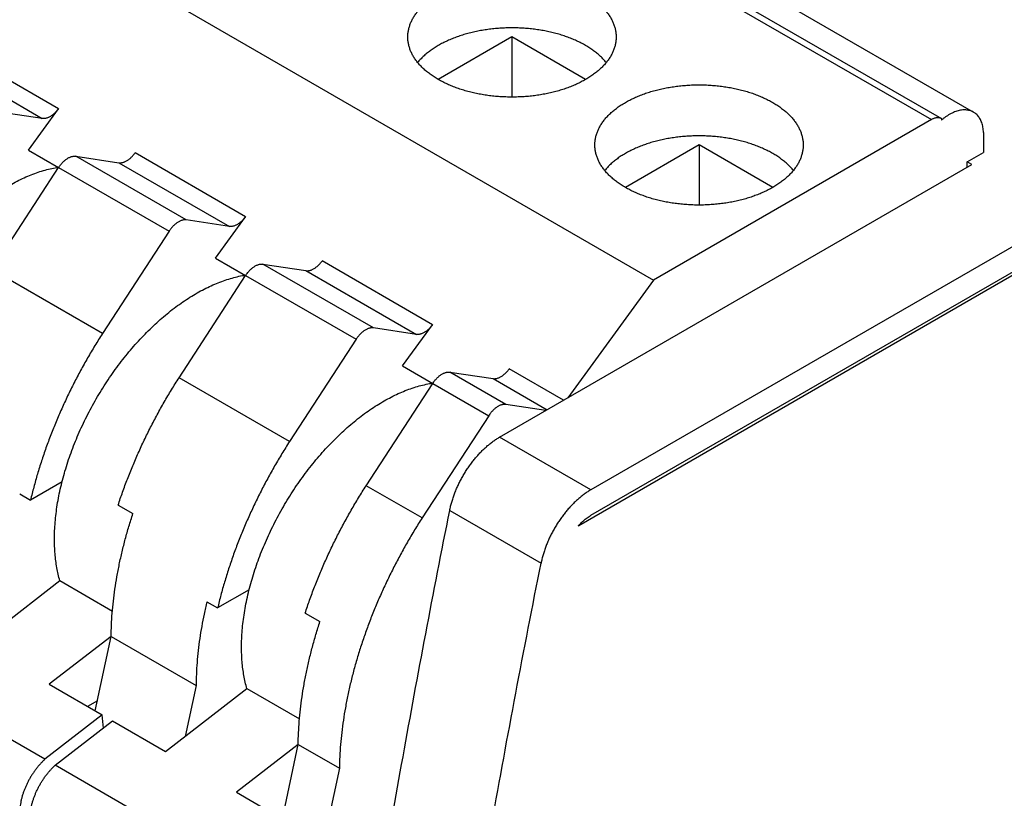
# Model space of a CAD drawing. Header units: inches. Extents: x 0 to 34, y 0 to 22.
# Tile 52 of 56: x 25.265 to 26.196, y 17.861 to 18.597. Entities that reach past the tile are written whole.
import ezdxf

# ---------------------------------------------------------------- set-up
doc = ezdxf.new("R2010")
doc.units = ezdxf.units.IN
doc.header["$LTSCALE"] = 1.87
doc.header["$MEASUREMENT"] = 0
doc.layers.get('0').update_dxf_attribs({"linetype": 'CONTINUOUS'})

msp = doc.modelspace()

# ---------------------------------------------------------------- linework, layer by layer
at = {"color": 7, "linetype": 'CONTINUOUS'}
for p, q in [((28.52298, 19.7222), (25.80505, 18.1529)), ((28.54108, 19.70532), (25.79357, 18.11895)), ((25.80505, 18.1288), (28.52298, 19.69809)), ((25.45944, 18.91819), (26.16654, 18.50992)), ((25.41969, 18.91112), (26.1268, 18.50285)), ((25.42915, 18.91206), (26.13626, 18.50379)), ((25.15707, 18.75949), (25.86418, 18.35122)), ((25.30191, 18.51316), (25.19751, 18.57344)), ((25.7304, 18.58099), (25.6608, 18.5408)), ((25.7304, 18.58099), (25.7304, 18.52418)), ((25.8, 18.5408), (25.7304, 18.58099)), ((25.1822, 18.56423), (25.28659, 18.50396)), ((25.28659, 18.50396), (25.24589, 18.51006)), ((25.27346, 18.47411), (25.30191, 18.51316)), ((26.1268, 18.50285), (25.86418, 18.35122)), ((26.13633, 18.50375), (26.13626, 18.50379)), ((26.13633, 18.50375), (26.13633, 18.50243)), ((26.17598, 18.49076), (26.17598, 18.47178)), ((25.90718, 18.47892), (25.83758, 18.43873)), ((25.90718, 18.47892), (25.90718, 18.42211)), ((25.97678, 18.43873), (25.90718, 18.47892)), ((25.27346, 18.47411), (25.30197, 18.45764)), ((25.47869, 18.41109), (25.37429, 18.47137)), ((26.16066, 18.46293), (26.17598, 18.47178)), ((25.42267, 18.408), (25.31827, 18.46827)), ((25.31827, 18.46827), (25.35898, 18.46216)), ((25.35898, 18.46216), (25.46337, 18.40189)), ((25.71875, 18.20273), (26.16503, 18.46041)), ((26.16066, 18.45789), (26.16066, 18.46293)), ((26.16503, 18.46041), (26.16066, 18.46293)), ((25.23903, 18.36094), (25.30196, 18.45762)), ((25.30196, 18.45762), (25.40635, 18.39734)), ((25.46337, 18.40189), (25.42267, 18.408)), ((25.45023, 18.37204), (25.47869, 18.41109)), ((25.40635, 18.39734), (25.34343, 18.30066)), ((25.45023, 18.37204), (25.47875, 18.35557)), ((25.65546, 18.30902), (25.55107, 18.3693)), ((25.34343, 18.30066), (25.23903, 18.36094)), ((25.59944, 18.30593), (25.49505, 18.3662)), ((25.49505, 18.3662), (25.53575, 18.3601)), ((25.53575, 18.3601), (25.64015, 18.29982)), ((25.41581, 18.25887), (25.47873, 18.35555)), ((25.47873, 18.35555), (25.58313, 18.29527)), ((25.86418, 18.35122), (25.78304, 18.23986)), ((25.64015, 18.29982), (25.59944, 18.30593)), ((25.62701, 18.26997), (25.65546, 18.30902)), ((25.58313, 18.29527), (25.52021, 18.19859)), ((25.62701, 18.26997), (25.65553, 18.25351)), ((25.77915, 18.23761), (25.72784, 18.26723)), ((25.52021, 18.19859), (25.41581, 18.25887)), ((25.72472, 18.2336), (25.67182, 18.26414)), ((25.67182, 18.26414), (25.71253, 18.25803)), ((25.71253, 18.25803), (25.76352, 18.22859)), ((25.59259, 18.1568), (25.65551, 18.25348)), ((25.65551, 18.25348), (25.7084, 18.22294)), ((25.76241, 18.22794), (25.72472, 18.2336)), ((25.7084, 18.22294), (25.64548, 18.12626)), ((25.80505, 18.1529), (25.71875, 18.20273)), ((25.30528, 18.16046), (25.27547, 18.14325)), ((25.64548, 18.12626), (25.59259, 18.1568)), ((25.2652, 18.14918), (25.27547, 18.14325)), ((25.35823, 18.1384), (25.37215, 18.13036)), ((25.6716, 18.13344), (25.7579, 18.08361)), ((25.79357, 18.11895), (25.79337, 18.11907)), ((25.22635, 18.0076), (25.30316, 18.06701)), ((25.30316, 18.06701), (25.35284, 18.03833)), ((25.48205, 18.05839), (25.45225, 18.04119)), ((25.44198, 18.04712), (25.45225, 18.04119)), ((25.53501, 18.03633), (25.54893, 18.02829)), ((25.3516, 18.01422), (25.29316, 17.96903)), ((25.33664, 17.94392), (25.35163, 18.01418)), ((25.35163, 18.01418), (25.43183, 17.96787)), ((25.28903, 17.89814), (25.12199, 17.99458)), ((25.29316, 17.96903), (25.34327, 17.94009)), ((25.43183, 17.96787), (25.42158, 17.91981)), ((25.40313, 17.90553), (25.47994, 17.96494)), ((25.47994, 17.96494), (25.52962, 17.93626)), ((25.33869, 17.95353), (25.32934, 17.94814)), ((25.34327, 17.94009), (25.28903, 17.89814)), ((25.34425, 17.92769), (25.34327, 17.94009)), ((25.29877, 17.89251), (25.35302, 17.93447)), ((25.35302, 17.93447), (25.40313, 17.90553)), ((25.52837, 17.91215), (25.46994, 17.86696)), ((25.51342, 17.84185), (25.5284, 17.91211)), ((25.5284, 17.91211), (25.56738, 17.88961)), ((25.4658, 17.79607), (25.29877, 17.89251)), ((25.56738, 17.88961), (25.53568, 17.74098)), ((25.46994, 17.86696), (25.52005, 17.83803))]:
    msp.add_line(p, q, dxfattribs=at)
for points, knots in [([(25.63198, 18.58098), (25.63198, 18.58154), (25.63202, 18.58319), (25.6323, 18.58595), (25.63297, 18.58925), (25.63397, 18.59252), (25.63529, 18.59574), (25.63694, 18.59891), (25.63891, 18.60203), (25.64119, 18.60506), (25.64376, 18.60802), (25.64663, 18.61088), (25.64978, 18.61364), (25.65321, 18.61629), (25.65689, 18.61882), (25.66082, 18.62122), (25.66499, 18.62349), (25.66938, 18.62561), (25.67397, 18.62758), (25.67875, 18.6294), (25.68371, 18.63105), (25.68882, 18.63253), (25.69408, 18.63384), (25.69946, 18.63496), (25.70494, 18.63591), (25.71051, 18.63667), (25.71614, 18.63725), (25.72183, 18.63763), (25.72754, 18.63782), (25.73326, 18.63782), (25.73897, 18.63763), (25.74466, 18.63725), (25.75029, 18.63667), (25.75586, 18.63591), (25.76134, 18.63496), (25.76672, 18.63384), (25.77198, 18.63253), (25.77709, 18.63105), (25.78205, 18.6294), (25.78683, 18.62758), (25.79142, 18.62561), (25.79581, 18.62349), (25.79863, 18.62196), (25.8, 18.62117)], [0, 0, 0, 0, 0.008419, 0.025284, 0.042343, 0.059683, 0.077372, 0.095519, 0.114225, 0.13352, 0.153428, 0.174039, 0.195366, 0.217386, 0.240104, 0.263566, 0.28772, 0.312503, 0.337943, 0.36401, 0.390617, 0.417703, 0.445293, 0.473298, 0.501612, 0.530219, 0.559091, 0.588114, 0.617191, 0.646341, 0.675475, 0.704478, 0.733303, 0.761945, 0.790295, 0.818252, 0.845827, 0.872967, 0.899575, 0.925592, 0.951048, 0.975875, 1, 1, 1, 1]), ([(25.8, 18.62117), (25.80133, 18.6204), (25.80391, 18.61882), (25.80759, 18.61629), (25.81102, 18.61364), (25.81417, 18.61088), (25.81704, 18.60802), (25.81962, 18.60506), (25.82189, 18.60202), (25.82386, 18.59891), (25.82551, 18.59574), (25.82684, 18.59252), (25.82784, 18.58925), (25.8285, 18.58596), (25.82878, 18.58319), (25.82883, 18.58153), (25.82883, 18.58098)], [0, 0, 0, 0, 0.088909, 0.17525, 0.258844, 0.339604, 0.417805, 0.493482, 0.566643, 0.637492, 0.706429, 0.773622, 0.839299, 0.903982, 0.968091, 1, 1, 1, 1]), ([(25.8, 18.57295), (25.79863, 18.57374), (25.79581, 18.57527), (25.79142, 18.5774), (25.78683, 18.57937), (25.78205, 18.58118), (25.77709, 18.58283), (25.77198, 18.58431), (25.76672, 18.58562), (25.76134, 18.58675), (25.75586, 18.58769), (25.75029, 18.58846), (25.74466, 18.58903), (25.73898, 18.58941), (25.73326, 18.5896), (25.72754, 18.5896), (25.72183, 18.58941), (25.71614, 18.58903), (25.71051, 18.58846), (25.70494, 18.58769), (25.69946, 18.58675), (25.69408, 18.58562), (25.68882, 18.58431), (25.68371, 18.58283), (25.67875, 18.58118), (25.67397, 18.57937), (25.66938, 18.57739), (25.66499, 18.57527), (25.66082, 18.57301), (25.65689, 18.57061), (25.65321, 18.56808), (25.64979, 18.56543), (25.64663, 18.56266), (25.64379, 18.55983), (25.64207, 18.55786), (25.64127, 18.55688)], [0, 0, 0, 0, 0.027862, 0.056533, 0.085932, 0.115979, 0.146709, 0.178052, 0.209896, 0.242184, 0.274926, 0.308003, 0.34129, 0.374789, 0.408436, 0.442098, 0.47568, 0.509201, 0.542545, 0.57558, 0.608284, 0.640628, 0.67249, 0.703772, 0.734503, 0.764607, 0.793987, 0.822611, 0.850507, 0.877603, 0.903839, 0.929271, 0.953902, 0.977704, 1, 1, 1, 1]), ([(25.6608, 18.5408), (25.65947, 18.54157), (25.65689, 18.54314), (25.65321, 18.54567), (25.64978, 18.54832), (25.64663, 18.55109), (25.64376, 18.55395), (25.64119, 18.5569), (25.63891, 18.55994), (25.63695, 18.56305), (25.63529, 18.56623), (25.63397, 18.56945), (25.63297, 18.57272), (25.6323, 18.57601), (25.63202, 18.57877), (25.63198, 18.58043), (25.63198, 18.58098)], [0, 0, 0, 0, 0.088909, 0.17525, 0.258844, 0.339604, 0.417805, 0.493482, 0.566643, 0.637492, 0.706429, 0.773622, 0.839299, 0.903982, 0.968091, 1, 1, 1, 1]), ([(25.82883, 18.58098), (25.82883, 18.58043), (25.82878, 18.57877), (25.8285, 18.57601), (25.82784, 18.57272), (25.82683, 18.56945), (25.82551, 18.56623), (25.82386, 18.56305), (25.82189, 18.55994), (25.81961, 18.5569), (25.81704, 18.55395), (25.81417, 18.55109), (25.81102, 18.54832), (25.80759, 18.54567), (25.80391, 18.54314), (25.79998, 18.54074), (25.79581, 18.53848), (25.79143, 18.53635), (25.78683, 18.53438), (25.78205, 18.53257), (25.77709, 18.53092), (25.77198, 18.52944), (25.76672, 18.52813), (25.76134, 18.527), (25.75586, 18.52606), (25.7503, 18.52529), (25.74466, 18.52472), (25.73897, 18.52434), (25.73326, 18.52415), (25.72754, 18.52415), (25.72183, 18.52434), (25.71614, 18.52472), (25.71051, 18.52529), (25.70494, 18.52606), (25.69946, 18.527), (25.69408, 18.52813), (25.68883, 18.52944), (25.68371, 18.53092), (25.67875, 18.53257), (25.67397, 18.53438), (25.66938, 18.53635), (25.66499, 18.53848), (25.66217, 18.54001), (25.6608, 18.5408)], [0, 0, 0, 0, 0.008419, 0.025284, 0.042343, 0.059683, 0.077372, 0.095519, 0.114225, 0.13352, 0.153428, 0.174039, 0.195366, 0.217386, 0.240104, 0.263566, 0.28772, 0.312503, 0.337943, 0.36401, 0.390617, 0.417703, 0.445293, 0.473298, 0.501612, 0.530219, 0.559091, 0.588114, 0.617191, 0.646341, 0.675475, 0.704478, 0.733303, 0.761945, 0.790295, 0.818252, 0.845827, 0.872967, 0.899575, 0.925592, 0.951048, 0.975875, 1, 1, 1, 1]), ([(25.81953, 18.55688), (25.81873, 18.55786), (25.81701, 18.55983), (25.81417, 18.56266), (25.81102, 18.56542), (25.80759, 18.56807), (25.80391, 18.57061), (25.80133, 18.57218), (25.8, 18.57295)], [0, 0, 0, 0, 0.14925, 0.308482, 0.472928, 0.643149, 0.818962, 1, 1, 1, 1]), ([(25.80875, 18.47892), (25.80875, 18.47947), (25.80879, 18.48112), (25.80907, 18.48389), (25.80974, 18.48718), (25.81074, 18.49045), (25.81207, 18.49367), (25.81372, 18.49685), (25.81569, 18.49996), (25.81796, 18.503), (25.82054, 18.50595), (25.82341, 18.50881), (25.82656, 18.51157), (25.82998, 18.51422), (25.83367, 18.51675), (25.8376, 18.51916), (25.84177, 18.52142), (25.84615, 18.52354), (25.85075, 18.52551), (25.85553, 18.52733), (25.86049, 18.52898), (25.8656, 18.53046), (25.87086, 18.53177), (25.87623, 18.5329), (25.88172, 18.53384), (25.88728, 18.5346), (25.89292, 18.53518), (25.8986, 18.53556), (25.90432, 18.53575), (25.91004, 18.53575), (25.91575, 18.53556), (25.92143, 18.53518), (25.92707, 18.5346), (25.93264, 18.53384), (25.93812, 18.5329), (25.9435, 18.53177), (25.94875, 18.53046), (25.95387, 18.52898), (25.95883, 18.52733), (25.96361, 18.52552), (25.9682, 18.52354), (25.97259, 18.52142), (25.97541, 18.51989), (25.97677, 18.5191)], [0, 0, 0, 0, 0.008419, 0.025284, 0.042343, 0.059683, 0.077372, 0.095519, 0.114225, 0.13352, 0.153428, 0.174039, 0.195366, 0.217386, 0.240104, 0.263566, 0.28772, 0.312503, 0.337943, 0.36401, 0.390617, 0.417703, 0.445293, 0.473298, 0.501612, 0.530219, 0.559091, 0.588114, 0.617191, 0.646341, 0.675475, 0.704478, 0.733303, 0.761945, 0.790295, 0.818252, 0.845827, 0.872967, 0.899575, 0.925592, 0.951048, 0.975875, 1, 1, 1, 1]), ([(25.97677, 18.5191), (25.9781, 18.51833), (25.98069, 18.51675), (25.98437, 18.51422), (25.98779, 18.51157), (25.99095, 18.50881), (25.99381, 18.50595), (25.99639, 18.50299), (25.99867, 18.49996), (26.00063, 18.49685), (26.00228, 18.49367), (26.00361, 18.49045), (26.00461, 18.48718), (26.00528, 18.48389), (26.00556, 18.48112), (26.0056, 18.47947), (26.0056, 18.47891)], [0, 0, 0, 0, 0.088909, 0.17525, 0.258844, 0.339604, 0.417805, 0.493482, 0.566643, 0.637492, 0.706429, 0.773622, 0.839299, 0.903982, 0.968091, 1, 1, 1, 1]), ([(25.30191, 18.51316), (25.30159, 18.51273), (25.30094, 18.51188), (25.29992, 18.51067), (25.29885, 18.50954), (25.29775, 18.50849), (25.29662, 18.50754), (25.29548, 18.50668), (25.29432, 18.50593), (25.29317, 18.50529), (25.29201, 18.50476), (25.29087, 18.50435), (25.28976, 18.50406), (25.28867, 18.50389), (25.28761, 18.50385), (25.28693, 18.50391), (25.28659, 18.50396)], [0, 0, 0, 0, 0.086195, 0.171355, 0.254812, 0.336065, 0.415264, 0.491978, 0.565721, 0.636524, 0.704453, 0.769233, 0.830819, 0.889712, 0.946043, 1, 1, 1, 1]), ([(26.16654, 18.50992), (26.16629, 18.51007), (26.16548, 18.51051), (26.16406, 18.51112), (26.16224, 18.51165), (26.16033, 18.51198), (26.15834, 18.5121), (26.15628, 18.51201), (26.15416, 18.51173), (26.15199, 18.51123), (26.14978, 18.51054), (26.14754, 18.50965), (26.14529, 18.50857), (26.14302, 18.5073), (26.14076, 18.50585), (26.13852, 18.50423), (26.13705, 18.50305), (26.13633, 18.50243)], [0, 0, 0, 0, 0.026791, 0.082965, 0.140007, 0.198274, 0.258191, 0.320352, 0.384929, 0.451983, 0.521865, 0.594708, 0.670351, 0.748677, 0.829919, 0.91382, 1, 1, 1, 1]), ([(26.17598, 18.49076), (26.17594, 18.4916), (26.17582, 18.49323), (26.17548, 18.49562), (26.17498, 18.49789), (26.17432, 18.50002), (26.17352, 18.50201), (26.17257, 18.50384), (26.17147, 18.50551), (26.17024, 18.507), (26.16888, 18.50832), (26.16762, 18.50927), (26.16682, 18.50976), (26.16654, 18.50992)], [0, 0, 0, 0, 0.112375, 0.220711, 0.324754, 0.424453, 0.520432, 0.612911, 0.702098, 0.788607, 0.873355, 0.956874, 1, 1, 1, 1]), ([(26.13626, 18.50379), (26.13601, 18.50394), (26.13545, 18.50421), (26.13453, 18.5045), (26.13354, 18.50466), (26.13249, 18.50469), (26.1314, 18.50459), (26.13027, 18.50435), (26.12912, 18.50398), (26.12795, 18.50348), (26.12719, 18.50307), (26.1268, 18.50285)], [0, 0, 0, 0, 0.08871, 0.186989, 0.287813, 0.392561, 0.5024, 0.617592, 0.738778, 0.866415, 1, 1, 1, 1]), ([(25.83758, 18.43873), (25.83625, 18.4395), (25.83367, 18.44108), (25.82998, 18.44361), (25.82656, 18.44626), (25.82341, 18.44902), (25.82054, 18.45188), (25.81796, 18.45484), (25.81569, 18.45787), (25.81372, 18.46098), (25.81207, 18.46416), (25.81074, 18.46738), (25.80974, 18.47065), (25.80907, 18.47394), (25.80879, 18.47671), (25.80875, 18.47836), (25.80875, 18.47892)], [0, 0, 0, 0, 0.088909, 0.17525, 0.258844, 0.339604, 0.417805, 0.493482, 0.566643, 0.637492, 0.706429, 0.773622, 0.839299, 0.903982, 0.968091, 1, 1, 1, 1]), ([(25.97677, 18.47088), (25.97541, 18.47167), (25.97259, 18.4732), (25.9682, 18.47533), (25.96361, 18.4773), (25.95883, 18.47911), (25.95387, 18.48076), (25.94875, 18.48224), (25.9435, 18.48355), (25.93812, 18.48468), (25.93264, 18.48563), (25.92707, 18.48639), (25.92143, 18.48696), (25.91575, 18.48734), (25.91004, 18.48754), (25.90432, 18.48754), (25.89861, 18.48734), (25.89292, 18.48696), (25.88728, 18.48639), (25.88172, 18.48563), (25.87624, 18.48468), (25.87086, 18.48355), (25.8656, 18.48224), (25.86049, 18.48076), (25.85553, 18.47911), (25.85075, 18.4773), (25.84615, 18.47533), (25.84177, 18.47321), (25.8376, 18.47094), (25.83367, 18.46854), (25.82999, 18.46601), (25.82656, 18.46336), (25.82341, 18.4606), (25.82057, 18.45776), (25.81885, 18.45579), (25.81805, 18.45481)], [0, 0, 0, 0, 0.027862, 0.056533, 0.085932, 0.115979, 0.146709, 0.178052, 0.209896, 0.242184, 0.274926, 0.308003, 0.34129, 0.374789, 0.408436, 0.442098, 0.47568, 0.509201, 0.542545, 0.57558, 0.608284, 0.640628, 0.67249, 0.703772, 0.734503, 0.764607, 0.793987, 0.822611, 0.850507, 0.877603, 0.903839, 0.929271, 0.953902, 0.977704, 1, 1, 1, 1]), ([(26.0056, 18.47891), (26.0056, 18.47836), (26.00556, 18.47671), (26.00528, 18.47394), (26.00461, 18.47065), (26.00361, 18.46738), (26.00228, 18.46416), (26.00063, 18.46098), (25.99867, 18.45787), (25.99639, 18.45484), (25.99382, 18.45188), (25.99095, 18.44902), (25.98779, 18.44626), (25.98437, 18.44361), (25.98069, 18.44108), (25.97676, 18.43867), (25.97259, 18.43641), (25.9682, 18.43429), (25.96361, 18.43232), (25.95883, 18.4305), (25.95387, 18.42885), (25.94875, 18.42737), (25.9435, 18.42606), (25.93812, 18.42493), (25.93264, 18.42399), (25.92707, 18.42323), (25.92144, 18.42265), (25.91575, 18.42227), (25.91004, 18.42208), (25.90432, 18.42208), (25.8986, 18.42227), (25.89292, 18.42265), (25.88729, 18.42323), (25.88172, 18.42399), (25.87624, 18.42493), (25.87086, 18.42606), (25.8656, 18.42737), (25.86049, 18.42885), (25.85553, 18.4305), (25.85075, 18.43232), (25.84615, 18.43429), (25.84177, 18.43641), (25.83895, 18.43794), (25.83758, 18.43873)], [0, 0, 0, 0, 0.008419, 0.025284, 0.042343, 0.059683, 0.077372, 0.095519, 0.114225, 0.13352, 0.153428, 0.174039, 0.195366, 0.217386, 0.240104, 0.263566, 0.28772, 0.312503, 0.337943, 0.36401, 0.390617, 0.417703, 0.445293, 0.473298, 0.501612, 0.530219, 0.559091, 0.588114, 0.617191, 0.646341, 0.675475, 0.704478, 0.733303, 0.761945, 0.790295, 0.818252, 0.845827, 0.872967, 0.899575, 0.925592, 0.951048, 0.975875, 1, 1, 1, 1]), ([(25.35898, 18.46216), (25.35931, 18.46211), (25.35999, 18.46206), (25.36105, 18.4621), (25.36214, 18.46227), (25.36326, 18.46256), (25.36439, 18.46297), (25.36555, 18.4635), (25.3667, 18.46414), (25.36786, 18.46489), (25.369, 18.46575), (25.37013, 18.4667), (25.37123, 18.46775), (25.3723, 18.46888), (25.37332, 18.47009), (25.37397, 18.47093), (25.37429, 18.47137)], [0, 0, 0, 0, 0.053957, 0.110288, 0.169181, 0.230767, 0.295547, 0.363476, 0.434279, 0.508022, 0.584736, 0.663935, 0.745188, 0.828645, 0.913805, 1, 1, 1, 1]), ([(25.99631, 18.45481), (25.99551, 18.45579), (25.99379, 18.45776), (25.99095, 18.4606), (25.98779, 18.46336), (25.98437, 18.46601), (25.98069, 18.46854), (25.9781, 18.47012), (25.97677, 18.47088)], [0, 0, 0, 0, 0.14925, 0.308482, 0.472928, 0.643149, 0.818962, 1, 1, 1, 1]), ([(25.30196, 18.45762), (25.30225, 18.45807), (25.30287, 18.45897), (25.30385, 18.46026), (25.30488, 18.46148), (25.30595, 18.46262), (25.30706, 18.46368), (25.30819, 18.46465), (25.30934, 18.46551), (25.3105, 18.46627), (25.31166, 18.46692), (25.31282, 18.46746), (25.31397, 18.46787), (25.31509, 18.46817), (25.31619, 18.46834), (25.31725, 18.46838), (25.31794, 18.46832), (25.31827, 18.46827)], [0, 0, 0, 0, 0.080022, 0.159511, 0.237824, 0.314379, 0.389278, 0.46225, 0.53278, 0.60054, 0.665799, 0.728317, 0.787845, 0.844477, 0.898655, 0.950436, 1, 1, 1, 1]), ([(25.12129, 18.20842), (25.12129, 18.21104), (25.1214, 18.21633), (25.12191, 18.22434), (25.12275, 18.23251), (25.12392, 18.2408), (25.12542, 18.24922), (25.12725, 18.25772), (25.12939, 18.26629), (25.13185, 18.27491), (25.13462, 18.28356), (25.13768, 18.29222), (25.14105, 18.30085), (25.1447, 18.30946), (25.14862, 18.318), (25.15281, 18.32646), (25.15726, 18.33482), (25.16195, 18.34306), (25.16688, 18.35115), (25.17203, 18.35908), (25.17738, 18.36683), (25.18293, 18.37438), (25.18866, 18.38171), (25.19456, 18.38879), (25.20061, 18.39562), (25.2068, 18.40218), (25.2131, 18.40844), (25.21952, 18.4144), (25.22602, 18.42004), (25.2326, 18.42534), (25.23923, 18.43029), (25.24591, 18.43489), (25.2526, 18.43911), (25.25931, 18.44295), (25.26601, 18.44639), (25.27268, 18.44944), (25.2793, 18.45207), (25.28587, 18.4543), (25.29237, 18.4561), (25.29762, 18.45722), (25.3007, 18.45774), (25.30163, 18.45788)], [0, 0, 0, 0, 0.023868, 0.048331, 0.073337, 0.098845, 0.124877, 0.151378, 0.178282, 0.205588, 0.233267, 0.26124, 0.289463, 0.317938, 0.346588, 0.375337, 0.40419, 0.43309, 0.461953, 0.490747, 0.519458, 0.548005, 0.57632, 0.604413, 0.632221, 0.659665, 0.68674, 0.713421, 0.739638, 0.765351, 0.790577, 0.815262, 0.839357, 0.862884, 0.885826, 0.908145, 0.929845, 0.950959, 0.97147, 0.991378, 1, 1, 1, 1]), ([(25.42267, 18.408), (25.42233, 18.40805), (25.42164, 18.4081), (25.42058, 18.40806), (25.41949, 18.40789), (25.41836, 18.4076), (25.41722, 18.40718), (25.41606, 18.40664), (25.41489, 18.40599), (25.41373, 18.40523), (25.41258, 18.40437), (25.41145, 18.4034), (25.41035, 18.40235), (25.40928, 18.4012), (25.40825, 18.39998), (25.40727, 18.39869), (25.40665, 18.3978), (25.40635, 18.39734)], [0, 0, 0, 0, 0.049564, 0.101345, 0.155523, 0.212155, 0.271683, 0.334201, 0.39946, 0.46722, 0.53775, 0.610722, 0.685621, 0.762176, 0.840489, 0.919978, 1, 1, 1, 1]), ([(25.47869, 18.41109), (25.47837, 18.41066), (25.47772, 18.40981), (25.47669, 18.4086), (25.47563, 18.40747), (25.47453, 18.40642), (25.4734, 18.40547), (25.47225, 18.40461), (25.4711, 18.40386), (25.46994, 18.40322), (25.46879, 18.40269), (25.46765, 18.40228), (25.46653, 18.40199), (25.46544, 18.40182), (25.46439, 18.40178), (25.4637, 18.40184), (25.46337, 18.40189)], [0, 0, 0, 0, 0.086195, 0.171355, 0.254812, 0.336065, 0.415264, 0.491978, 0.565721, 0.636524, 0.704453, 0.769233, 0.830819, 0.889712, 0.946043, 1, 1, 1, 1]), ([(25.53575, 18.3601), (25.53608, 18.36005), (25.53677, 18.35999), (25.53782, 18.36003), (25.53891, 18.3602), (25.54003, 18.36049), (25.54117, 18.3609), (25.54232, 18.36143), (25.54348, 18.36207), (25.54464, 18.36282), (25.54578, 18.36368), (25.54691, 18.36463), (25.54801, 18.36568), (25.54907, 18.36681), (25.5501, 18.36802), (25.55075, 18.36887), (25.55107, 18.3693)], [0, 0, 0, 0, 0.053957, 0.110288, 0.169181, 0.230767, 0.295547, 0.363476, 0.434279, 0.508022, 0.584736, 0.663935, 0.745188, 0.828645, 0.913805, 1, 1, 1, 1]), ([(25.47873, 18.35555), (25.47903, 18.35601), (25.47965, 18.3569), (25.48063, 18.35819), (25.48166, 18.35941), (25.48273, 18.36055), (25.48383, 18.36161), (25.48496, 18.36258), (25.48611, 18.36344), (25.48727, 18.3642), (25.48844, 18.36485), (25.4896, 18.36539), (25.49074, 18.3658), (25.49187, 18.3661), (25.49296, 18.36627), (25.49402, 18.36631), (25.49471, 18.36625), (25.49505, 18.3662)], [0, 0, 0, 0, 0.080022, 0.159511, 0.237824, 0.314379, 0.389278, 0.46225, 0.53278, 0.60054, 0.665799, 0.728317, 0.787845, 0.844477, 0.898655, 0.950436, 1, 1, 1, 1]), ([(25.29806, 18.10636), (25.29806, 18.10897), (25.29818, 18.11426), (25.29869, 18.12227), (25.29953, 18.13044), (25.3007, 18.13874), (25.3022, 18.14715), (25.30402, 18.15565), (25.30617, 18.16422), (25.30862, 18.17284), (25.31139, 18.18149), (25.31446, 18.19015), (25.31782, 18.19879), (25.32147, 18.20739), (25.3254, 18.21593), (25.32959, 18.22439), (25.33404, 18.23275), (25.33873, 18.24099), (25.34366, 18.24909), (25.3488, 18.25702), (25.35416, 18.26477), (25.35971, 18.27231), (25.36544, 18.27964), (25.37134, 18.28672), (25.37739, 18.29355), (25.38357, 18.30011), (25.38988, 18.30637), (25.3963, 18.31233), (25.4028, 18.31797), (25.40937, 18.32327), (25.41601, 18.32823), (25.42268, 18.33282), (25.42938, 18.33704), (25.43609, 18.34088), (25.44278, 18.34432), (25.44945, 18.34737), (25.45608, 18.35001), (25.46265, 18.35223), (25.46914, 18.35403), (25.4744, 18.35516), (25.47748, 18.35567), (25.47841, 18.35581)], [0, 0, 0, 0, 0.023868, 0.048331, 0.073337, 0.098845, 0.124877, 0.151378, 0.178282, 0.205588, 0.233267, 0.26124, 0.289463, 0.317938, 0.346588, 0.375337, 0.40419, 0.43309, 0.461953, 0.490747, 0.519458, 0.548005, 0.57632, 0.604413, 0.632221, 0.659665, 0.68674, 0.713421, 0.739638, 0.765351, 0.790577, 0.815262, 0.839357, 0.862884, 0.885826, 0.908145, 0.929845, 0.950959, 0.97147, 0.991378, 1, 1, 1, 1]), ([(25.59944, 18.30593), (25.59911, 18.30598), (25.59842, 18.30603), (25.59736, 18.30599), (25.59626, 18.30582), (25.59514, 18.30553), (25.59399, 18.30511), (25.59283, 18.30458), (25.59167, 18.30393), (25.59051, 18.30317), (25.58936, 18.3023), (25.58823, 18.30134), (25.58712, 18.30028), (25.58605, 18.29914), (25.58502, 18.29792), (25.58404, 18.29663), (25.58343, 18.29573), (25.58313, 18.29527)], [0, 0, 0, 0, 0.049564, 0.101345, 0.155523, 0.212155, 0.271683, 0.334201, 0.39946, 0.46722, 0.53775, 0.610722, 0.685621, 0.762176, 0.840489, 0.919978, 1, 1, 1, 1]), ([(25.65546, 18.30902), (25.65515, 18.30859), (25.6545, 18.30774), (25.65347, 18.30653), (25.6524, 18.3054), (25.6513, 18.30436), (25.65018, 18.3034), (25.64903, 18.30255), (25.64788, 18.30179), (25.64672, 18.30115), (25.64557, 18.30062), (25.64443, 18.30021), (25.64331, 18.29992), (25.64222, 18.29976), (25.64117, 18.29971), (25.64048, 18.29977), (25.64015, 18.29982)], [0, 0, 0, 0, 0.086195, 0.171355, 0.254812, 0.336065, 0.415264, 0.491978, 0.565721, 0.636524, 0.704453, 0.769233, 0.830819, 0.889712, 0.946043, 1, 1, 1, 1]), ([(25.34343, 18.30066), (25.34099, 18.29687), (25.33621, 18.28922), (25.32932, 18.27756), (25.32273, 18.26574), (25.31645, 18.25378), (25.31048, 18.24169), (25.30484, 18.2295), (25.29955, 18.21724), (25.2946, 18.20492), (25.29002, 18.19257), (25.2858, 18.18021), (25.28196, 18.16787), (25.2785, 18.15557), (25.27644, 18.14735), (25.27547, 18.14325)], [0, 0, 0, 0, 0.078498, 0.157132, 0.235728, 0.314182, 0.392487, 0.47048, 0.548021, 0.625122, 0.701645, 0.777436, 0.852496, 0.926734, 1, 1, 1, 1]), ([(25.71253, 18.25803), (25.71286, 18.25798), (25.71355, 18.25792), (25.7146, 18.25796), (25.71569, 18.25813), (25.71681, 18.25842), (25.71795, 18.25883), (25.7191, 18.25936), (25.72026, 18.26), (25.72141, 18.26075), (25.72256, 18.26161), (25.72368, 18.26256), (25.72478, 18.26361), (25.72585, 18.26474), (25.72688, 18.26595), (25.72753, 18.2668), (25.72784, 18.26723)], [0, 0, 0, 0, 0.053957, 0.110288, 0.169181, 0.230767, 0.295547, 0.363476, 0.434279, 0.508022, 0.584736, 0.663935, 0.745188, 0.828645, 0.913805, 1, 1, 1, 1]), ([(25.35823, 18.1384), (25.35958, 18.14253), (25.36241, 18.15081), (25.367, 18.16316), (25.37194, 18.17547), (25.37724, 18.18773), (25.38287, 18.19992), (25.38884, 18.212), (25.39512, 18.22396), (25.40171, 18.23578), (25.40859, 18.24743), (25.41337, 18.25508), (25.41581, 18.25887)], [0, 0, 0, 0, 0.097506, 0.195943, 0.295102, 0.394841, 0.495168, 0.595886, 0.696791, 0.79789, 0.899034, 1, 1, 1, 1]), ([(25.65551, 18.25348), (25.65581, 18.25394), (25.65642, 18.25483), (25.6574, 18.25612), (25.65843, 18.25734), (25.6595, 18.25849), (25.66061, 18.25954), (25.66174, 18.26051), (25.66289, 18.26138), (25.66405, 18.26214), (25.66522, 18.26279), (25.66637, 18.26332), (25.66752, 18.26374), (25.66864, 18.26403), (25.66974, 18.2642), (25.6708, 18.26424), (25.67149, 18.26419), (25.67182, 18.26414)], [0, 0, 0, 0, 0.080022, 0.159511, 0.237824, 0.314379, 0.389278, 0.46225, 0.53278, 0.60054, 0.665799, 0.728317, 0.787845, 0.844477, 0.898655, 0.950436, 1, 1, 1, 1]), ([(25.47484, 18.00429), (25.47484, 18.0069), (25.47496, 18.01219), (25.47546, 18.0202), (25.4763, 18.02837), (25.47748, 18.03667), (25.47897, 18.04508), (25.4808, 18.05358), (25.48294, 18.06216), (25.4854, 18.07078), (25.48817, 18.07943), (25.49124, 18.08808), (25.4946, 18.09672), (25.49825, 18.10532), (25.50217, 18.11386), (25.50637, 18.12232), (25.51081, 18.13068), (25.51551, 18.13892), (25.52043, 18.14702), (25.52558, 18.15495), (25.53094, 18.1627), (25.53649, 18.17025), (25.54222, 18.17757), (25.54811, 18.18466), (25.55416, 18.19149), (25.56035, 18.19804), (25.56666, 18.20431), (25.57307, 18.21026), (25.57958, 18.2159), (25.58615, 18.2212), (25.59279, 18.22616), (25.59946, 18.23075), (25.60616, 18.23497), (25.61286, 18.23881), (25.61956, 18.24226), (25.62623, 18.2453), (25.63286, 18.24794), (25.63943, 18.25016), (25.64592, 18.25196), (25.65117, 18.25309), (25.65425, 18.2536), (25.65519, 18.25375)], [0, 0, 0, 0, 0.023868, 0.048331, 0.073337, 0.098845, 0.124877, 0.151378, 0.178282, 0.205588, 0.233267, 0.26124, 0.289463, 0.317938, 0.346588, 0.375337, 0.40419, 0.43309, 0.461953, 0.490747, 0.519458, 0.548005, 0.57632, 0.604413, 0.632221, 0.659665, 0.68674, 0.713421, 0.739638, 0.765351, 0.790577, 0.815262, 0.839357, 0.862884, 0.885826, 0.908145, 0.929845, 0.950959, 0.97147, 0.991378, 1, 1, 1, 1]), ([(25.72472, 18.2336), (25.72438, 18.23365), (25.72369, 18.2337), (25.72263, 18.23366), (25.72154, 18.23349), (25.72041, 18.2332), (25.71927, 18.23278), (25.71811, 18.23225), (25.71695, 18.2316), (25.71579, 18.23084), (25.71463, 18.22997), (25.7135, 18.229), (25.7124, 18.22795), (25.71133, 18.2268), (25.7103, 18.22558), (25.70932, 18.22429), (25.7087, 18.2234), (25.7084, 18.22294)], [0, 0, 0, 0, 0.049564, 0.101345, 0.155523, 0.212155, 0.271683, 0.334201, 0.39946, 0.46722, 0.53775, 0.610722, 0.685621, 0.762176, 0.840489, 0.919978, 1, 1, 1, 1]), ([(25.6716, 18.13344), (25.67186, 18.13474), (25.67244, 18.13735), (25.67349, 18.14126), (25.67471, 18.1452), (25.6761, 18.14913), (25.67766, 18.15306), (25.67939, 18.15696), (25.68126, 18.16082), (25.68328, 18.16463), (25.68545, 18.16836), (25.68774, 18.17201), (25.69015, 18.17556), (25.69268, 18.17899), (25.6953, 18.1823), (25.69802, 18.18546), (25.70082, 18.18848), (25.70369, 18.19133), (25.70662, 18.194), (25.7096, 18.19649), (25.71261, 18.19878), (25.71565, 18.20087), (25.71771, 18.20214), (25.71875, 18.20273)], [0, 0, 0, 0, 0.046151, 0.093239, 0.14108, 0.189651, 0.238788, 0.288339, 0.338258, 0.38833, 0.438478, 0.488577, 0.538428, 0.587996, 0.637089, 0.685587, 0.733427, 0.780414, 0.82652, 0.871619, 0.915585, 0.958423, 1, 1, 1, 1]), ([(25.52021, 18.19859), (25.51777, 18.1948), (25.51299, 18.18715), (25.5061, 18.1755), (25.49951, 18.16367), (25.49322, 18.15171), (25.48726, 18.13962), (25.48162, 18.12743), (25.47633, 18.11517), (25.47138, 18.10285), (25.46679, 18.0905), (25.46257, 18.07814), (25.45873, 18.0658), (25.45527, 18.0535), (25.45321, 18.04528), (25.45225, 18.04119)], [0, 0, 0, 0, 0.078498, 0.157132, 0.235728, 0.314182, 0.392487, 0.47048, 0.548021, 0.625122, 0.701645, 0.777436, 0.852496, 0.926734, 1, 1, 1, 1]), ([(25.53501, 18.03633), (25.53636, 18.04046), (25.53919, 18.04874), (25.54377, 18.06109), (25.54872, 18.0734), (25.55401, 18.08566), (25.55965, 18.09785), (25.56561, 18.10993), (25.5719, 18.12189), (25.57849, 18.13371), (25.58537, 18.14536), (25.59015, 18.15301), (25.59259, 18.1568)], [0, 0, 0, 0, 0.097506, 0.195943, 0.295102, 0.394841, 0.495168, 0.595886, 0.696791, 0.79789, 0.899034, 1, 1, 1, 1]), ([(25.80505, 18.1529), (25.80401, 18.15231), (25.80195, 18.15104), (25.79891, 18.14895), (25.7959, 18.14666), (25.79292, 18.14417), (25.78999, 18.1415), (25.78712, 18.13865), (25.78432, 18.13563), (25.7816, 18.13247), (25.77898, 18.12916), (25.77645, 18.12573), (25.77404, 18.12218), (25.77175, 18.11853), (25.76958, 18.1148), (25.76756, 18.11099), (25.76569, 18.10713), (25.76396, 18.10323), (25.7624, 18.09931), (25.76101, 18.09537), (25.75979, 18.09143), (25.75874, 18.08752), (25.75816, 18.08491), (25.7579, 18.08361)], [0, 0, 0, 0, 0.041577, 0.084415, 0.128381, 0.17348, 0.219586, 0.266573, 0.314413, 0.362911, 0.412004, 0.461572, 0.511423, 0.561522, 0.61167, 0.661742, 0.711661, 0.761212, 0.810349, 0.85892, 0.906761, 0.953849, 1, 1, 1, 1]), ([(25.35163, 18.01418), (25.35166, 18.01783), (25.35188, 18.02521), (25.35258, 18.03636), (25.35368, 18.0477), (25.35517, 18.05919), (25.35705, 18.07083), (25.35931, 18.08259), (25.36196, 18.09445), (25.36497, 18.10639), (25.36836, 18.11838), (25.37085, 18.12637), (25.37215, 18.13036)], [0, 0, 0, 0, 0.092489, 0.186895, 0.283075, 0.380937, 0.480527, 0.58169, 0.684258, 0.788263, 0.893579, 1, 1, 1, 1]), ([(25.64548, 18.12626), (25.64308, 18.12252), (25.63835, 18.11496), (25.63155, 18.10346), (25.62503, 18.0918), (25.61881, 18.07999), (25.6129, 18.06806), (25.60732, 18.05604), (25.60206, 18.04393), (25.59714, 18.03178), (25.59258, 18.01958), (25.58837, 18.00739), (25.58452, 17.9952), (25.58105, 17.98304), (25.57796, 17.97095), (25.57525, 17.95893), (25.57294, 17.94701), (25.57101, 17.93522), (25.56948, 17.92357), (25.56836, 17.91208), (25.56763, 17.90078), (25.56742, 17.89331), (25.56738, 17.88961)], [0, 0, 0, 0, 0.052909, 0.105909, 0.158889, 0.211771, 0.264558, 0.317148, 0.369439, 0.421434, 0.473062, 0.524215, 0.574867, 0.624993, 0.674494, 0.723307, 0.771447, 0.818832, 0.865387, 0.911135, 0.956029, 1, 1, 1, 1]), ([(25.60725, 17.78477), (25.6138, 17.82341), (25.62731, 17.90084), (25.64876, 18.01707), (25.66385, 18.09461), (25.6716, 18.13344)], [0, 0, 0, 0, 0.331654, 0.664998, 1, 1, 1, 1]), ([(25.79339, 18.11911), (25.79376, 18.11953), (25.79468, 18.12052), (25.79618, 18.12203), (25.79791, 18.12362), (25.79966, 18.1251), (25.80143, 18.12646), (25.80322, 18.12769), (25.80444, 18.12844), (25.80505, 18.1288)], [0, 0, 0, 0, 0.109007, 0.266245, 0.420436, 0.571219, 0.71819, 0.861234, 1, 1, 1, 1]), ([(25.79357, 18.11895), (25.79345, 18.11889), (25.79322, 18.11875), (25.79299, 18.11861), (25.79288, 18.11853)], [0, 0, 0, 0, 0.497292, 1, 1, 1, 1]), ([(25.30316, 18.06701), (25.30259, 18.069), (25.30155, 18.07307), (25.30028, 18.07932), (25.29929, 18.0858), (25.29858, 18.09248), (25.29816, 18.09936), (25.29806, 18.104), (25.29806, 18.10636)], [0, 0, 0, 0, 0.156066, 0.31633, 0.480853, 0.649655, 0.82272, 1, 1, 1, 1]), ([(25.7579, 14.18182), (25.74967, 14.21357), (25.73366, 14.27748), (25.71113, 14.37412), (25.68999, 14.47194), (25.67023, 14.57089), (25.65187, 14.67098), (25.63491, 14.77216), (25.61935, 14.87443), (25.60519, 14.97776), (25.59244, 15.08213), (25.5811, 15.18751), (25.57117, 15.29389), (25.56266, 15.40124), (25.55557, 15.50954), (25.54989, 15.61877), (25.54564, 15.7289), (25.5428, 15.8399), (25.54138, 15.95177), (25.54139, 16.06446), (25.54281, 16.17797), (25.54566, 16.29225), (25.54993, 16.4073), (25.55561, 16.52309), (25.56272, 16.63958), (25.57124, 16.75676), (25.58118, 16.8746), (25.59253, 16.99308), (25.60528, 17.11218), (25.61945, 17.23185), (25.63502, 17.35209), (25.65199, 17.47286), (25.67036, 17.59415), (25.69013, 17.71592), (25.71128, 17.83814), (25.73382, 17.9608), (25.74972, 18.04263), (25.7579, 18.08361)], [0, 0, 0, 0, 0.025012, 0.050236, 0.075672, 0.101321, 0.127184, 0.153262, 0.179556, 0.206066, 0.232791, 0.259733, 0.28689, 0.314262, 0.341849, 0.36965, 0.397664, 0.425889, 0.454326, 0.482972, 0.511825, 0.540885, 0.570149, 0.599616, 0.629283, 0.659148, 0.689209, 0.719463, 0.749908, 0.780542, 0.811361, 0.842362, 0.873543, 0.904901, 0.936431, 0.968132, 1, 1, 1, 1]), ([(25.44198, 18.04712), (25.44106, 18.04322), (25.43935, 18.03547), (25.43714, 18.02385), (25.4353, 18.01235), (25.43385, 18.00099), (25.43277, 17.98979), (25.43208, 17.97877), (25.43187, 17.97148), (25.43183, 17.96787)], [0, 0, 0, 0, 0.149899, 0.29767, 0.443122, 0.58622, 0.726762, 0.864737, 1, 1, 1, 1]), ([(25.5284, 17.91211), (25.52844, 17.91576), (25.52865, 17.92314), (25.52936, 17.93429), (25.53046, 17.94563), (25.53195, 17.95713), (25.53383, 17.96877), (25.53609, 17.98052), (25.53873, 17.99238), (25.54175, 18.00432), (25.54514, 18.01632), (25.54763, 18.0243), (25.54893, 18.02829)], [0, 0, 0, 0, 0.092489, 0.186895, 0.283075, 0.380937, 0.480527, 0.58169, 0.684258, 0.788263, 0.893579, 1, 1, 1, 1]), ([(25.47994, 17.96494), (25.47937, 17.96693), (25.47832, 17.971), (25.47705, 17.97725), (25.47606, 17.98373), (25.47536, 17.99041), (25.47493, 17.99729), (25.47484, 18.00194), (25.47484, 18.00429)], [0, 0, 0, 0, 0.156066, 0.31633, 0.480853, 0.649655, 0.82272, 1, 1, 1, 1]), ([(25.28903, 17.89814), (25.2883, 17.89748), (25.28687, 17.8961), (25.2848, 17.89393), (25.28278, 17.89164), (25.28084, 17.88923), (25.27898, 17.88672), (25.27721, 17.88412), (25.27553, 17.88144), (25.27396, 17.8787), (25.2725, 17.8759), (25.27116, 17.87305), (25.26994, 17.87018), (25.26885, 17.8673), (25.26789, 17.86441), (25.26708, 17.86153), (25.2664, 17.85868), (25.26588, 17.85586), (25.2655, 17.85309), (25.26527, 17.85039), (25.26521, 17.84861), (25.26521, 17.84773)], [0, 0, 0, 0, 0.051442, 0.104008, 0.157438, 0.211465, 0.266116, 0.32126, 0.376605, 0.431891, 0.487179, 0.542263, 0.596847, 0.650734, 0.703993, 0.756384, 0.807649, 0.857693, 0.906569, 0.954067, 1, 1, 1, 1]), ([(25.27496, 17.84211), (25.27496, 17.84298), (25.27501, 17.84476), (25.27524, 17.84747), (25.27562, 17.85024), (25.27615, 17.85305), (25.27682, 17.8559), (25.27764, 17.85878), (25.27859, 17.86167), (25.27968, 17.86456), (25.2809, 17.86743), (25.28224, 17.87027), (25.2837, 17.87307), (25.28528, 17.87582), (25.28695, 17.8785), (25.28873, 17.8811), (25.29059, 17.88361), (25.29253, 17.88601), (25.29454, 17.88831), (25.29661, 17.89048), (25.29805, 17.89185), (25.29877, 17.89251)], [0, 0, 0, 0, 0.045933, 0.093431, 0.142307, 0.192351, 0.243616, 0.296007, 0.349266, 0.403153, 0.457738, 0.512821, 0.568109, 0.623396, 0.67874, 0.733884, 0.788535, 0.842562, 0.895992, 0.948558, 1, 1, 1, 1])]:
    msp.add_open_spline(points, degree=3, knots=knots, dxfattribs=at)
msp.add_open_spline([(25.79288, 18.11853), (25.79305, 18.11873), (25.79322, 18.11892), (25.79339, 18.11911)], degree=3, dxfattribs=at)

doc.saveas('drawing.dxf')
